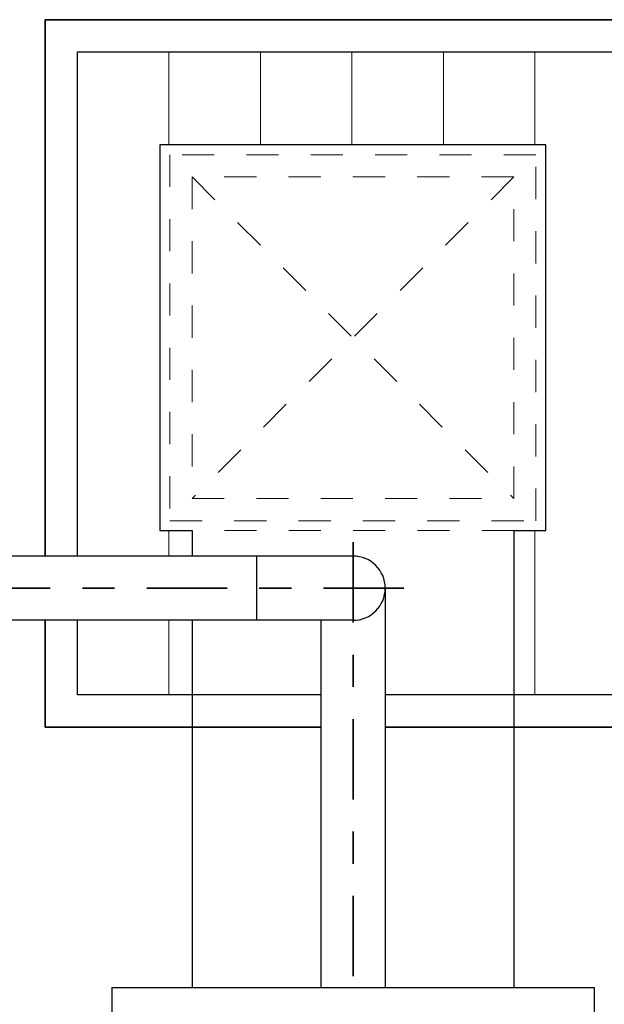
# Model space of a CAD drawing. Header units: millimetres. Extents: x 716 to 905, y 893 to 977.
# Tile 28 of 43: x 831.66 to 833.48, y 959.09 to 962.15. Entities that reach past the tile are written whole.
import ezdxf

# ---------------------------------------------------------------- set-up
doc = ezdxf.new("R2010")
doc.units = ezdxf.units.MM
doc.header["$MEASUREMENT"] = 0
doc.linetypes.add('STRL1', pattern=[0.18, 0.1, -0.08])
doc.linetypes.add('STRP1', pattern=[0.46, 0.25, -0.08, 0.05, -0.08])
for name, color, linetype, lineweight in [('HTSV_AC_FAVG_GLAS_A01', 242, 'Continuous', 18), ('HTSV_AC_FAVG_GLAS_A02', 12, 'Continuous', 25), ('HTSV_AC_FAVG_GLAS_A03', 20, 'Continuous', 35), ('HTSV_AC_FENS_ALLG_A02', 212, 'Continuous', 25), ('HTSV_AC_FENS_ALLG_V01', 202, 'STRL1', 18), ('HTSV_MT_MASH_ALLG_A02', 172, 'Continuous', 25), ('HTSV_TA_LUFT_AB___A02', 52, 'Continuous', 25), ('HTSV_TA_LUFT_AB___L03', 60, 'STRP1', 35)]:
    doc.layers.add(name, color=color, linetype=linetype, lineweight=lineweight)

msp = doc.modelspace()

# ---------------------------------------------------------------- linework, layer by layer
at = {"layer": 'HTSV_AC_FAVG_GLAS_A01'}
for p, q in [((832.1278, 962.0505), (832.1278, 961.7615)), ((832.4123, 962.0505), (832.4123, 961.7615)), ((832.6968, 962.0505), (832.6968, 961.7615)), ((832.9813, 962.0505), (832.9813, 961.7615)), ((833.2658, 962.0505), (833.2658, 961.7615)), ((832.1278, 960.5615), (832.1278, 960.4826)), ((833.2658, 960.5615), (833.2658, 960.0505)), ((832.1278, 960.2826), (832.1278, 960.0505))]:
    msp.add_line(p, q, dxfattribs=at)
at = {"layer": 'HTSV_AC_FAVG_GLAS_A02'}
for points in [[(831.8433, 960.4826), (831.8433, 962.0505), (834.6883, 962.0505), (834.6883, 960.0505), (832.8003, 960.0505)], [(832.6003, 960.0505), (831.8433, 960.0505), (831.8433, 960.2826)]]:
    msp.add_lwpolyline(points, dxfattribs=at)
at = {"layer": 'HTSV_AC_FAVG_GLAS_A03'}
for points in [[(831.7433, 960.4826), (831.7433, 962.1505), (834.7883, 962.1505), (834.7883, 959.9505), (832.8003, 959.9505)], [(832.6003, 959.9505), (831.7433, 959.9505), (831.7433, 960.2826)]]:
    msp.add_lwpolyline(points, dxfattribs=at)
at = {"layer": 'HTSV_AC_FENS_ALLG_A02'}
for p, q in [((832.2003, 960.5615), (832.2003, 960.4826)), ((833.2003, 960.5615), (833.2003, 959.1405)), ((832.2003, 960.2826), (832.2003, 959.1405))]:
    msp.add_line(p, q, dxfattribs=at)
msp.add_lwpolyline([(833.2003, 960.5615), (833.3, 960.5615), (833.3, 961.7615), (832.1, 961.7615), (832.1, 960.5615), (832.2003, 960.5615)], dxfattribs=at)
at = {"layer": 'HTSV_AC_FENS_ALLG_V01'}
for p, q in [((832.2, 961.6615), (833.2, 960.6615)), ((833.2, 961.6615), (832.2, 960.6615)), ((833.2003, 960.5615), (832.2003, 960.5615))]:
    msp.add_line(p, q, dxfattribs=at)
for points in [[(832.131, 960.5925), (833.269, 960.5925), (833.269, 961.7305), (832.131, 961.7305)], [(832.2, 960.6615), (833.2, 960.6615), (833.2, 961.6615), (832.2, 961.6615)]]:
    msp.add_lwpolyline(points, close=True, dxfattribs=at)
at = {"layer": 'HTSV_MT_MASH_ALLG_A02'}
for p, q in [((831.9503, 959.1405), (833.4503, 959.1405)), ((831.9503, 959.1405), (831.9503, 957.9405)), ((833.4503, 959.1405), (833.4503, 957.9405))]:
    msp.add_line(p, q, dxfattribs=at)
at = {"layer": 'HTSV_TA_LUFT_AB___A02'}
for p, q in [((832.7003, 960.4826), (828.7883, 960.4826)), ((832.4006, 960.4826), (832.4006, 960.2826)), ((832.8003, 960.3826), (832.8003, 959.1405)), ((832.7003, 960.2826), (828.7883, 960.2826)), ((832.6003, 960.2826), (832.6003, 959.1405))]:
    msp.add_line(p, q, dxfattribs=at)
msp.add_arc((832.7003, 960.3826), 0.1, 270, 90, dxfattribs=at)
at = {"layer": 'HTSV_TA_LUFT_AB___L03'}
for p, q in [((832.7003, 960.5256), (832.7003, 959.1405)), ((832.8587, 960.3826), (828.4942, 960.3826))]:
    msp.add_line(p, q, dxfattribs=at)

doc.saveas('drawing.dxf')
